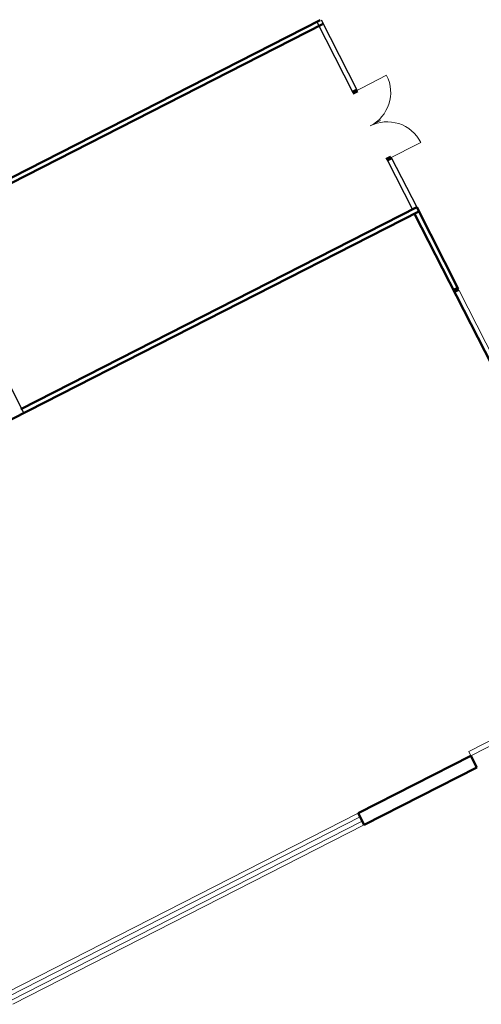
# Model space of a CAD drawing. Header units: millimetres. Extents: x 0 to 144098, y 0 to 90000.
# Tile 5 of 16: x 51750 to 61577, y 16711 to 37653. Entities that reach past the tile are written whole.
import ezdxf

# ---------------------------------------------------------------- set-up
doc = ezdxf.new("R2010")
doc.units = ezdxf.units.MM
for name, color, linetype in [('a__sciany_______', 9, 'Continuous'), ('a__stol_________', 46, 'Continuous'), ('a__stol___szklo_', 140, 'Continuous'), ('a__stol___wid___', 57, 'Continuous'), ('a__stol___z_otw_', 65, 'Continuous'), ('Pakownia inne', 7, 'Continuous'), ('w__w______stol__', 195, 'Continuous')]:
    doc.layers.add(name, color=color, linetype=linetype)

msp = doc.modelspace()

# ---------------------------------------------------------------- linework, layer by layer
at = {"layer": 'a__sciany_______', "linetype": 'ByBlock', "lineweight": 50}
for p, q in [((49725, 33349), (58150, 37644)), ((49771, 33260), (58195, 37555)), ((39117, 22800), (60247, 33572)), ((51777, 29367), (60202, 33662)), ((65072, 23893), (60158, 33527)), ((61085, 31930), (60202, 33662)), ((58957, 20776), (61357, 21999)), ((61484, 21749), (61357, 21999)), ((59085, 20526), (61484, 21749)), ((59085, 20526), (58957, 20776))]:
    msp.add_line(p, q, dxfattribs=at)
at = {"layer": 'a__sciany_______'}
for p, q in [((58078, 37607), (58844, 36105)), ((58167, 37653), (58933, 36150)), ((59573, 34675), (60113, 33616)), ((59660, 34725), (60202, 33662)), ((49742, 33358), (51840, 29287))]:
    msp.add_line(p, q, dxfattribs=at)
at = {"layer": 'a__sciany_______', "color": 7, "lineweight": 100}
msp.add_line((61092, 31932), (60999, 31894), dxfattribs=at)
at = {"layer": 'a__stol_________', "linetype": 'ByBlock', "lineweight": 18}
for p, q in [((58848, 36106), (59561, 36470)), ((59575, 34681), (60288, 35044))]:
    msp.add_line(p, q, dxfattribs=at)
for points in [[(62149, 29619), (61014, 31847), (61103, 31892), (62239, 29665)], [(61311, 22088), (64430, 23678), (64475, 23588), (61357, 21999)]]:
    msp.add_lwpolyline(points, close=True, dxfattribs=at)
at = {"layer": 'a__stol___szklo_', "linetype": 'ByBlock', "lineweight": 18}
for p, q in [((51515, 16880), (58998, 20695)), ((51560, 16791), (59044, 20606))]:
    msp.add_line(p, q, dxfattribs=at)
at = {"layer": 'a__stol___wid___', "linetype": 'ByBlock', "lineweight": 18}
for p, q in [((51474, 16960), (58957, 20776)), ((51601, 16711), (59085, 20526))]:
    msp.add_line(p, q, dxfattribs=at)
at = {"layer": 'a__stol___z_otw_', "linetype": 'ByBlock', "lineweight": 18}
for centre, start, end in [((58848, 36106), 297.0123, 27.0123), ((59575, 34681), 27.0123, 117.0123)]:
    msp.add_arc(centre, 800, start, end, dxfattribs=at)
at = {"layer": 'Pakownia inne', "color": 7, "lineweight": 100}
for p, q in [((58933, 36150), (58834, 36100)), ((59660, 34725), (59562, 34669))]:
    msp.add_line(p, q, dxfattribs=at)
at = {"layer": 'w__w______stol__', "linetype": 'ByBlock', "lineweight": 18}
msp.add_line((59434, 35507), (59211, 35394), dxfattribs=at)

doc.saveas('drawing.dxf')
